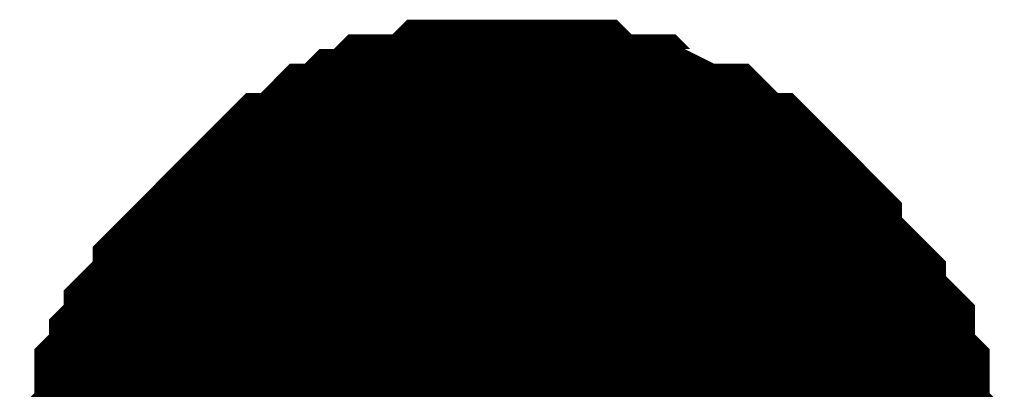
# Model space of a CAD drawing. Header units: inches. Extents: x 0 to 292, y 0 to 193.
# Tile 240 of 256: x 201 to 202.313, y 156.698 to 157.19. Entities that reach past the tile are written whole.
import ezdxf

# ---------------------------------------------------------------- set-up
doc = ezdxf.new("R2010")
doc.units = ezdxf.units.IN
doc.layers.add('Sheet', color=255, linetype='Continuous')

msp = doc.modelspace()

# ---------------------------------------------------------------- linework, layer by layer
at = {"layer": 'Sheet'}
for points in [[(201.15, 156.5331, 0.2997, 0.2997, 0), (201.15, 156.5526, 0.2997, 0.2997, 0), (201.15, 156.5916, 0.2997, 0.2997, 0), (201.15, 156.6111, 0.2997, 0.2997, 0), (201.1695, 156.6306, 0.2997, 0.2997, 0), (201.1695, 156.6501, 0.2997, 0.2997, 0), (201.1695, 156.6891, 0.2997, 0.2997, 0), (201.1889, 156.7086, 0.2997, 0.2997, 0), (201.1889, 156.7281, 0.2997, 0.2997, 0), (201.2084, 156.7475, 0.2997, 0.2997, 0), (201.2084, 156.767, 0.2997, 0.2997, 0), (201.2279, 156.7865, 0.2997, 0.2997, 0), (201.2474, 156.806, 0.2997, 0.2997, 0), (201.2474, 156.8255, 0.2997, 0.2997, 0), (201.2669, 156.845, 0.2997, 0.2997, 0), (201.2864, 156.8645, 0.2997, 0.2997, 0), (201.3058, 156.884, 0.2997, 0.2997, 0), (201.3253, 156.9035, 0.2997, 0.2997, 0), (201.3448, 156.923, 0.2997, 0.2997, 0), (201.3643, 156.9425, 0.2997, 0.2997, 0), (201.3838, 156.9425, 0.2997, 0.2997, 0), (201.4033, 156.9619, 0.2997, 0.2997, 0), (201.4227, 156.9814, 0.2997, 0.2997, 0), (201.4422, 156.9814, 0.2997, 0.2997, 0), (201.4617, 157.0009, 0.2997, 0.2997, 0), (201.4812, 157.0009, 0.2997, 0.2997, 0), (201.5007, 157.0204, 0.2997, 0.2997, 0), (201.5396, 157.0204, 0.2997, 0.2997, 0), (201.5591, 157.0204, 0.2997, 0.2997, 0), (201.5786, 157.0399, 0.2997, 0.2997, 0), (201.5981, 157.0399, 0.2997, 0.2997, 0), (201.6371, 157.0399, 0.2997, 0.2997, 0), (201.6566, 157.0399, 0.2997, 0.2997, 0)], [(201.15, 156.5331, 0.2997, 0.2997, 0), (201.15, 156.5526, 0.2997, 0.2997, 0), (201.15, 156.5916, 0.2997, 0.2997, 0), (201.15, 156.6111, 0.2997, 0.2997, 0), (201.1695, 156.6306, 0.2997, 0.2997, 0), (201.1695, 156.6501, 0.2997, 0.2997, 0), (201.1695, 156.6891, 0.2997, 0.2997, 0), (201.1889, 156.7086, 0.2997, 0.2997, 0), (201.1889, 156.7281, 0.2997, 0.2997, 0), (201.2084, 156.7475, 0.2997, 0.2997, 0), (201.2084, 156.767, 0.2997, 0.2997, 0), (201.2279, 156.7865, 0.2997, 0.2997, 0), (201.2474, 156.806, 0.2997, 0.2997, 0), (201.2474, 156.8255, 0.2997, 0.2997, 0), (201.2669, 156.845, 0.2997, 0.2997, 0), (201.2864, 156.8645, 0.2997, 0.2997, 0), (201.3058, 156.884, 0.2997, 0.2997, 0), (201.3253, 156.9035, 0.2997, 0.2997, 0), (201.3448, 156.923, 0.2997, 0.2997, 0), (201.3643, 156.9425, 0.2997, 0.2997, 0), (201.3838, 156.9425, 0.2997, 0.2997, 0), (201.4033, 156.9619, 0.2997, 0.2997, 0), (201.4227, 156.9814, 0.2997, 0.2997, 0), (201.4422, 156.9814, 0.2997, 0.2997, 0), (201.4617, 157.0009, 0.2997, 0.2997, 0), (201.4812, 157.0009, 0.2997, 0.2997, 0), (201.5007, 157.0204, 0.2997, 0.2997, 0), (201.5396, 157.0204, 0.2997, 0.2997, 0), (201.5591, 157.0204, 0.2997, 0.2997, 0), (201.5786, 157.0399, 0.2997, 0.2997, 0), (201.5981, 157.0399, 0.2997, 0.2997, 0), (201.6371, 157.0399, 0.2997, 0.2997, 0), (201.6566, 157.0399, 0.2997, 0.2997, 0)], [(201.15, 156.5331, 0.2997, 0.2997, 0), (201.15, 156.5526, 0.2997, 0.2997, 0), (201.15, 156.5916, 0.2997, 0.2997, 0), (201.15, 156.6111, 0.2997, 0.2997, 0), (201.1695, 156.6306, 0.2997, 0.2997, 0), (201.1695, 156.6501, 0.2997, 0.2997, 0), (201.1695, 156.6891, 0.2997, 0.2997, 0), (201.1889, 156.7086, 0.2997, 0.2997, 0), (201.1889, 156.7281, 0.2997, 0.2997, 0), (201.2084, 156.7475, 0.2997, 0.2997, 0), (201.2084, 156.767, 0.2997, 0.2997, 0), (201.2279, 156.7865, 0.2997, 0.2997, 0), (201.2474, 156.806, 0.2997, 0.2997, 0), (201.2474, 156.8255, 0.2997, 0.2997, 0), (201.2669, 156.845, 0.2997, 0.2997, 0), (201.2864, 156.8645, 0.2997, 0.2997, 0), (201.3058, 156.884, 0.2997, 0.2997, 0), (201.3253, 156.9035, 0.2997, 0.2997, 0), (201.3448, 156.923, 0.2997, 0.2997, 0), (201.3643, 156.9425, 0.2997, 0.2997, 0), (201.3838, 156.9425, 0.2997, 0.2997, 0), (201.4033, 156.9619, 0.2997, 0.2997, 0), (201.4227, 156.9814, 0.2997, 0.2997, 0), (201.4422, 156.9814, 0.2997, 0.2997, 0), (201.4617, 157.0009, 0.2997, 0.2997, 0), (201.4812, 157.0009, 0.2997, 0.2997, 0), (201.5007, 157.0204, 0.2997, 0.2997, 0), (201.5396, 157.0204, 0.2997, 0.2997, 0), (201.5591, 157.0204, 0.2997, 0.2997, 0), (201.5786, 157.0399, 0.2997, 0.2997, 0), (201.5981, 157.0399, 0.2997, 0.2997, 0), (201.6371, 157.0399, 0.2997, 0.2997, 0), (201.6566, 157.0399, 0.2997, 0.2997, 0)], [(201.15, 156.5331, 0.2997, 0.2997, 0), (201.15, 156.5526, 0.2997, 0.2997, 0), (201.15, 156.5916, 0.2997, 0.2997, 0), (201.15, 156.6111, 0.2997, 0.2997, 0), (201.1695, 156.6306, 0.2997, 0.2997, 0), (201.1695, 156.6501, 0.2997, 0.2997, 0), (201.1695, 156.6891, 0.2997, 0.2997, 0), (201.1889, 156.7086, 0.2997, 0.2997, 0), (201.1889, 156.7281, 0.2997, 0.2997, 0), (201.2084, 156.7475, 0.2997, 0.2997, 0), (201.2084, 156.767, 0.2997, 0.2997, 0), (201.2279, 156.7865, 0.2997, 0.2997, 0), (201.2474, 156.806, 0.2997, 0.2997, 0), (201.2474, 156.8255, 0.2997, 0.2997, 0), (201.2669, 156.845, 0.2997, 0.2997, 0), (201.2864, 156.8645, 0.2997, 0.2997, 0), (201.3058, 156.884, 0.2997, 0.2997, 0), (201.3253, 156.9035, 0.2997, 0.2997, 0), (201.3448, 156.923, 0.2997, 0.2997, 0), (201.3643, 156.9425, 0.2997, 0.2997, 0), (201.3838, 156.9425, 0.2997, 0.2997, 0), (201.4033, 156.9619, 0.2997, 0.2997, 0), (201.4227, 156.9814, 0.2997, 0.2997, 0), (201.4422, 156.9814, 0.2997, 0.2997, 0), (201.4617, 157.0009, 0.2997, 0.2997, 0), (201.4812, 157.0009, 0.2997, 0.2997, 0), (201.5007, 157.0204, 0.2997, 0.2997, 0), (201.5396, 157.0204, 0.2997, 0.2997, 0), (201.5591, 157.0204, 0.2997, 0.2997, 0), (201.5786, 157.0399, 0.2997, 0.2997, 0), (201.5981, 157.0399, 0.2997, 0.2997, 0), (201.6371, 157.0399, 0.2997, 0.2997, 0), (201.6566, 157.0399, 0.2997, 0.2997, 0)], [(201.6566, 157.0399, 0.2997, 0.2997, 0), (201.6566, 157.0399, 0.2997, 0.2997, 0)], [(201.6566, 157.0399, 0.2997, 0.2997, 0), (201.676, 157.0399, 0.2997, 0.2997, 0), (201.715, 157.0399, 0.2997, 0.2997, 0), (201.7345, 157.0399, 0.2997, 0.2997, 0), (201.754, 157.0204, 0.2997, 0.2997, 0), (201.7929, 157.0204, 0.2997, 0.2997, 0), (201.8124, 157.0204, 0.2997, 0.2997, 0), (201.8319, 157.0009, 0.2997, 0.2997, 0), (201.8514, 157.0009, 0.2997, 0.2997, 0), (201.8904, 156.9814, 0.2997, 0.2997, 0), (201.9098, 156.9814, 0.2997, 0.2997, 0), (201.9293, 156.9619, 0.2997, 0.2997, 0), (201.9488, 156.9425, 0.2997, 0.2997, 0), (201.9683, 156.9425, 0.2997, 0.2997, 0), (201.9878, 156.923, 0.2997, 0.2997, 0), (202.0073, 156.9035, 0.2997, 0.2997, 0), (202.0267, 156.884, 0.2997, 0.2997, 0), (202.0267, 156.8645, 0.2997, 0.2997, 0), (202.0462, 156.845, 0.2997, 0.2997, 0), (202.0657, 156.8255, 0.2997, 0.2997, 0), (202.0852, 156.806, 0.2997, 0.2997, 0), (202.0852, 156.7865, 0.2997, 0.2997, 0), (202.1047, 156.767, 0.2997, 0.2997, 0), (202.1242, 156.7475, 0.2997, 0.2997, 0), (202.1242, 156.7281, 0.2997, 0.2997, 0), (202.1242, 156.7086, 0.2997, 0.2997, 0), (202.1436, 156.6891, 0.2997, 0.2997, 0), (202.1436, 156.6501, 0.2997, 0.2997, 0), (202.1436, 156.6306, 0.2997, 0.2997, 0), (202.1631, 156.6111, 0.2997, 0.2997, 0), (202.1631, 156.5916, 0.2997, 0.2997, 0), (202.1631, 156.5526, 0.2997, 0.2997, 0), (202.1631, 156.5331, 0.2997, 0.2997, 0)], [(201.6566, 157.0399, 0.2997, 0.2997, 0), (201.6566, 157.0399, 0.2997, 0.2997, 0)], [(201.6566, 157.0399, 0.2997, 0.2997, 0), (201.676, 157.0399, 0.2997, 0.2997, 0), (201.715, 157.0399, 0.2997, 0.2997, 0), (201.7345, 157.0399, 0.2997, 0.2997, 0), (201.754, 157.0204, 0.2997, 0.2997, 0), (201.7929, 157.0204, 0.2997, 0.2997, 0), (201.8124, 157.0204, 0.2997, 0.2997, 0), (201.8319, 157.0009, 0.2997, 0.2997, 0), (201.8514, 157.0009, 0.2997, 0.2997, 0), (201.8904, 156.9814, 0.2997, 0.2997, 0), (201.9098, 156.9814, 0.2997, 0.2997, 0), (201.9293, 156.9619, 0.2997, 0.2997, 0), (201.9488, 156.9425, 0.2997, 0.2997, 0), (201.9683, 156.9425, 0.2997, 0.2997, 0), (201.9878, 156.923, 0.2997, 0.2997, 0), (202.0073, 156.9035, 0.2997, 0.2997, 0), (202.0267, 156.884, 0.2997, 0.2997, 0), (202.0267, 156.8645, 0.2997, 0.2997, 0), (202.0462, 156.845, 0.2997, 0.2997, 0), (202.0657, 156.8255, 0.2997, 0.2997, 0), (202.0852, 156.806, 0.2997, 0.2997, 0), (202.0852, 156.7865, 0.2997, 0.2997, 0), (202.1047, 156.767, 0.2997, 0.2997, 0), (202.1242, 156.7475, 0.2997, 0.2997, 0), (202.1242, 156.7281, 0.2997, 0.2997, 0), (202.1242, 156.7086, 0.2997, 0.2997, 0), (202.1436, 156.6891, 0.2997, 0.2997, 0), (202.1436, 156.6501, 0.2997, 0.2997, 0), (202.1436, 156.6306, 0.2997, 0.2997, 0), (202.1631, 156.6111, 0.2997, 0.2997, 0), (202.1631, 156.5916, 0.2997, 0.2997, 0), (202.1631, 156.5526, 0.2997, 0.2997, 0), (202.1631, 156.5331, 0.2997, 0.2997, 0)], [(201.6566, 157.0399, 0.2997, 0.2997, 0), (201.6566, 157.0399, 0.2997, 0.2997, 0)], [(201.6566, 157.0399, 0.2997, 0.2997, 0), (201.676, 157.0399, 0.2997, 0.2997, 0), (201.715, 157.0399, 0.2997, 0.2997, 0), (201.7345, 157.0399, 0.2997, 0.2997, 0), (201.754, 157.0204, 0.2997, 0.2997, 0), (201.7929, 157.0204, 0.2997, 0.2997, 0), (201.8124, 157.0204, 0.2997, 0.2997, 0), (201.8319, 157.0009, 0.2997, 0.2997, 0), (201.8514, 157.0009, 0.2997, 0.2997, 0), (201.8904, 156.9814, 0.2997, 0.2997, 0), (201.9098, 156.9814, 0.2997, 0.2997, 0), (201.9293, 156.9619, 0.2997, 0.2997, 0), (201.9488, 156.9425, 0.2997, 0.2997, 0), (201.9683, 156.9425, 0.2997, 0.2997, 0), (201.9878, 156.923, 0.2997, 0.2997, 0), (202.0073, 156.9035, 0.2997, 0.2997, 0), (202.0267, 156.884, 0.2997, 0.2997, 0), (202.0267, 156.8645, 0.2997, 0.2997, 0), (202.0462, 156.845, 0.2997, 0.2997, 0), (202.0657, 156.8255, 0.2997, 0.2997, 0), (202.0852, 156.806, 0.2997, 0.2997, 0), (202.0852, 156.7865, 0.2997, 0.2997, 0), (202.1047, 156.767, 0.2997, 0.2997, 0), (202.1242, 156.7475, 0.2997, 0.2997, 0), (202.1242, 156.7281, 0.2997, 0.2997, 0), (202.1242, 156.7086, 0.2997, 0.2997, 0), (202.1436, 156.6891, 0.2997, 0.2997, 0), (202.1436, 156.6501, 0.2997, 0.2997, 0), (202.1436, 156.6306, 0.2997, 0.2997, 0), (202.1631, 156.6111, 0.2997, 0.2997, 0), (202.1631, 156.5916, 0.2997, 0.2997, 0), (202.1631, 156.5526, 0.2997, 0.2997, 0), (202.1631, 156.5331, 0.2997, 0.2997, 0)], [(201.6566, 157.0399, 0.2997, 0.2997, 0), (201.6566, 157.0399, 0.2997, 0.2997, 0)], [(201.6566, 157.0399, 0.2997, 0.2997, 0), (201.676, 157.0399, 0.2997, 0.2997, 0), (201.715, 157.0399, 0.2997, 0.2997, 0), (201.7345, 157.0399, 0.2997, 0.2997, 0), (201.754, 157.0204, 0.2997, 0.2997, 0), (201.7929, 157.0204, 0.2997, 0.2997, 0), (201.8124, 157.0204, 0.2997, 0.2997, 0), (201.8319, 157.0009, 0.2997, 0.2997, 0), (201.8514, 157.0009, 0.2997, 0.2997, 0), (201.8904, 156.9814, 0.2997, 0.2997, 0), (201.9098, 156.9814, 0.2997, 0.2997, 0), (201.9293, 156.9619, 0.2997, 0.2997, 0), (201.9488, 156.9425, 0.2997, 0.2997, 0), (201.9683, 156.9425, 0.2997, 0.2997, 0), (201.9878, 156.923, 0.2997, 0.2997, 0), (202.0073, 156.9035, 0.2997, 0.2997, 0), (202.0267, 156.884, 0.2997, 0.2997, 0), (202.0267, 156.8645, 0.2997, 0.2997, 0), (202.0462, 156.845, 0.2997, 0.2997, 0), (202.0657, 156.8255, 0.2997, 0.2997, 0), (202.0852, 156.806, 0.2997, 0.2997, 0), (202.0852, 156.7865, 0.2997, 0.2997, 0), (202.1047, 156.767, 0.2997, 0.2997, 0), (202.1242, 156.7475, 0.2997, 0.2997, 0), (202.1242, 156.7281, 0.2997, 0.2997, 0), (202.1242, 156.7086, 0.2997, 0.2997, 0), (202.1436, 156.6891, 0.2997, 0.2997, 0), (202.1436, 156.6501, 0.2997, 0.2997, 0), (202.1436, 156.6306, 0.2997, 0.2997, 0), (202.1631, 156.6111, 0.2997, 0.2997, 0), (202.1631, 156.5916, 0.2997, 0.2997, 0), (202.1631, 156.5526, 0.2997, 0.2997, 0), (202.1631, 156.5331, 0.2997, 0.2997, 0)], [(201.15, 156.5331, 0.2997, 0.2997, 0), (201.1695, 156.5526, 0.2997, 0.2997, 0), (201.1695, 156.5721, 0.2997, 0.2997, 0), (201.1695, 156.6111, 0.2997, 0.2997, 0), (201.1889, 156.6306, 0.2997, 0.2997, 0), (201.1889, 156.6501, 0.2997, 0.2997, 0), (201.2084, 156.6696, 0.2997, 0.2997, 0), (201.2084, 156.6891, 0.2997, 0.2997, 0), (201.2279, 156.7086, 0.2997, 0.2997, 0), (201.2474, 156.7281, 0.2997, 0.2997, 0), (201.2474, 156.7475, 0.2997, 0.2997, 0), (201.2669, 156.767, 0.2997, 0.2997, 0), (201.2864, 156.7865, 0.2997, 0.2997, 0), (201.3058, 156.806, 0.2997, 0.2997, 0), (201.3253, 156.8255, 0.2997, 0.2997, 0), (201.3448, 156.845, 0.2997, 0.2997, 0), (201.3643, 156.8645, 0.2997, 0.2997, 0), (201.3838, 156.8645, 0.2997, 0.2997, 0), (201.4033, 156.884, 0.2997, 0.2997, 0), (201.4227, 156.9035, 0.2997, 0.2997, 0), (201.4422, 156.9035, 0.2997, 0.2997, 0), (201.4617, 156.923, 0.2997, 0.2997, 0), (201.4812, 156.923, 0.2997, 0.2997, 0), (201.5007, 156.9425, 0.2997, 0.2997, 0), (201.5396, 156.9425, 0.2997, 0.2997, 0), (201.5591, 156.9425, 0.2997, 0.2997, 0), (201.5786, 156.9619, 0.2997, 0.2997, 0), (201.5981, 156.9619, 0.2997, 0.2997, 0), (201.6371, 156.9619, 0.2997, 0.2997, 0), (201.6566, 156.9619, 0.2997, 0.2997, 0)], [(201.15, 156.5331, 0.2997, 0.2997, 0), (201.1695, 156.5526, 0.2997, 0.2997, 0), (201.1695, 156.5721, 0.2997, 0.2997, 0), (201.1695, 156.6111, 0.2997, 0.2997, 0), (201.1889, 156.6306, 0.2997, 0.2997, 0), (201.1889, 156.6501, 0.2997, 0.2997, 0), (201.2084, 156.6696, 0.2997, 0.2997, 0), (201.2084, 156.6891, 0.2997, 0.2997, 0), (201.2279, 156.7086, 0.2997, 0.2997, 0), (201.2474, 156.7281, 0.2997, 0.2997, 0), (201.2474, 156.7475, 0.2997, 0.2997, 0), (201.2669, 156.767, 0.2997, 0.2997, 0), (201.2864, 156.7865, 0.2997, 0.2997, 0), (201.3058, 156.806, 0.2997, 0.2997, 0), (201.3253, 156.8255, 0.2997, 0.2997, 0), (201.3448, 156.845, 0.2997, 0.2997, 0), (201.3643, 156.8645, 0.2997, 0.2997, 0), (201.3838, 156.8645, 0.2997, 0.2997, 0), (201.4033, 156.884, 0.2997, 0.2997, 0), (201.4227, 156.9035, 0.2997, 0.2997, 0), (201.4422, 156.9035, 0.2997, 0.2997, 0), (201.4617, 156.923, 0.2997, 0.2997, 0), (201.4812, 156.923, 0.2997, 0.2997, 0), (201.5007, 156.9425, 0.2997, 0.2997, 0), (201.5396, 156.9425, 0.2997, 0.2997, 0), (201.5591, 156.9425, 0.2997, 0.2997, 0), (201.5786, 156.9619, 0.2997, 0.2997, 0), (201.5981, 156.9619, 0.2997, 0.2997, 0), (201.6371, 156.9619, 0.2997, 0.2997, 0), (201.6566, 156.9619, 0.2997, 0.2997, 0)], [(201.15, 156.5331, 0.2997, 0.2997, 0), (201.1695, 156.5526, 0.2997, 0.2997, 0), (201.1695, 156.5721, 0.2997, 0.2997, 0), (201.1695, 156.6111, 0.2997, 0.2997, 0), (201.1889, 156.6306, 0.2997, 0.2997, 0), (201.1889, 156.6501, 0.2997, 0.2997, 0), (201.2084, 156.6696, 0.2997, 0.2997, 0), (201.2084, 156.6891, 0.2997, 0.2997, 0), (201.2279, 156.7086, 0.2997, 0.2997, 0), (201.2474, 156.7281, 0.2997, 0.2997, 0), (201.2474, 156.7475, 0.2997, 0.2997, 0), (201.2669, 156.767, 0.2997, 0.2997, 0), (201.2864, 156.7865, 0.2997, 0.2997, 0), (201.3058, 156.806, 0.2997, 0.2997, 0), (201.3253, 156.8255, 0.2997, 0.2997, 0), (201.3448, 156.845, 0.2997, 0.2997, 0), (201.3643, 156.8645, 0.2997, 0.2997, 0), (201.3838, 156.8645, 0.2997, 0.2997, 0), (201.4033, 156.884, 0.2997, 0.2997, 0), (201.4227, 156.9035, 0.2997, 0.2997, 0), (201.4422, 156.9035, 0.2997, 0.2997, 0), (201.4617, 156.923, 0.2997, 0.2997, 0), (201.4812, 156.923, 0.2997, 0.2997, 0), (201.5007, 156.9425, 0.2997, 0.2997, 0), (201.5396, 156.9425, 0.2997, 0.2997, 0), (201.5591, 156.9425, 0.2997, 0.2997, 0), (201.5786, 156.9619, 0.2997, 0.2997, 0), (201.5981, 156.9619, 0.2997, 0.2997, 0), (201.6371, 156.9619, 0.2997, 0.2997, 0), (201.6566, 156.9619, 0.2997, 0.2997, 0)], [(201.15, 156.5331, 0.2997, 0.2997, 0), (201.1695, 156.5526, 0.2997, 0.2997, 0), (201.1695, 156.5721, 0.2997, 0.2997, 0), (201.1695, 156.6111, 0.2997, 0.2997, 0), (201.1889, 156.6306, 0.2997, 0.2997, 0), (201.1889, 156.6501, 0.2997, 0.2997, 0), (201.2084, 156.6696, 0.2997, 0.2997, 0), (201.2084, 156.6891, 0.2997, 0.2997, 0), (201.2279, 156.7086, 0.2997, 0.2997, 0), (201.2474, 156.7281, 0.2997, 0.2997, 0), (201.2474, 156.7475, 0.2997, 0.2997, 0), (201.2669, 156.767, 0.2997, 0.2997, 0), (201.2864, 156.7865, 0.2997, 0.2997, 0), (201.3058, 156.806, 0.2997, 0.2997, 0), (201.3253, 156.8255, 0.2997, 0.2997, 0), (201.3448, 156.845, 0.2997, 0.2997, 0), (201.3643, 156.8645, 0.2997, 0.2997, 0), (201.3838, 156.8645, 0.2997, 0.2997, 0), (201.4033, 156.884, 0.2997, 0.2997, 0), (201.4227, 156.9035, 0.2997, 0.2997, 0), (201.4422, 156.9035, 0.2997, 0.2997, 0), (201.4617, 156.923, 0.2997, 0.2997, 0), (201.4812, 156.923, 0.2997, 0.2997, 0), (201.5007, 156.9425, 0.2997, 0.2997, 0), (201.5396, 156.9425, 0.2997, 0.2997, 0), (201.5591, 156.9425, 0.2997, 0.2997, 0), (201.5786, 156.9619, 0.2997, 0.2997, 0), (201.5981, 156.9619, 0.2997, 0.2997, 0), (201.6371, 156.9619, 0.2997, 0.2997, 0), (201.6566, 156.9619, 0.2997, 0.2997, 0)], [(201.6566, 156.9619, 0.2997, 0.2997, 0), (201.6566, 156.9619, 0.2997, 0.2997, 0)], [(201.6566, 156.9619, 0.2997, 0.2997, 0), (201.676, 156.9619, 0.2997, 0.2997, 0), (201.715, 156.9619, 0.2997, 0.2997, 0), (201.7345, 156.9619, 0.2997, 0.2997, 0), (201.754, 156.9425, 0.2997, 0.2997, 0), (201.7929, 156.9425, 0.2997, 0.2997, 0), (201.8124, 156.9425, 0.2997, 0.2997, 0), (201.8319, 156.923, 0.2997, 0.2997, 0), (201.8514, 156.923, 0.2997, 0.2997, 0), (201.8904, 156.9035, 0.2997, 0.2997, 0), (201.9098, 156.9035, 0.2997, 0.2997, 0), (201.9293, 156.884, 0.2997, 0.2997, 0), (201.9488, 156.8645, 0.2997, 0.2997, 0), (201.9683, 156.8645, 0.2997, 0.2997, 0), (201.9878, 156.845, 0.2997, 0.2997, 0), (202.0073, 156.8255, 0.2997, 0.2997, 0), (202.0267, 156.806, 0.2997, 0.2997, 0), (202.0267, 156.7865, 0.2997, 0.2997, 0), (202.0462, 156.767, 0.2997, 0.2997, 0), (202.0657, 156.7475, 0.2997, 0.2997, 0), (202.0852, 156.7281, 0.2997, 0.2997, 0), (202.0852, 156.7086, 0.2997, 0.2997, 0), (202.1047, 156.6891, 0.2997, 0.2997, 0), (202.1242, 156.6696, 0.2997, 0.2997, 0), (202.1242, 156.6501, 0.2997, 0.2997, 0), (202.1242, 156.6306, 0.2997, 0.2997, 0), (202.1436, 156.6111, 0.2997, 0.2997, 0), (202.1436, 156.5721, 0.2997, 0.2997, 0), (202.1436, 156.5526, 0.2997, 0.2997, 0), (202.1631, 156.5331, 0.2997, 0.2997, 0)], [(201.6566, 156.9619, 0.2997, 0.2997, 0), (201.6566, 156.9619, 0.2997, 0.2997, 0)], [(201.6566, 156.9619, 0.2997, 0.2997, 0), (201.676, 156.9619, 0.2997, 0.2997, 0), (201.715, 156.9619, 0.2997, 0.2997, 0), (201.7345, 156.9619, 0.2997, 0.2997, 0), (201.754, 156.9425, 0.2997, 0.2997, 0), (201.7929, 156.9425, 0.2997, 0.2997, 0), (201.8124, 156.9425, 0.2997, 0.2997, 0), (201.8319, 156.923, 0.2997, 0.2997, 0), (201.8514, 156.923, 0.2997, 0.2997, 0), (201.8904, 156.9035, 0.2997, 0.2997, 0), (201.9098, 156.9035, 0.2997, 0.2997, 0), (201.9293, 156.884, 0.2997, 0.2997, 0), (201.9488, 156.8645, 0.2997, 0.2997, 0), (201.9683, 156.8645, 0.2997, 0.2997, 0), (201.9878, 156.845, 0.2997, 0.2997, 0), (202.0073, 156.8255, 0.2997, 0.2997, 0), (202.0267, 156.806, 0.2997, 0.2997, 0), (202.0267, 156.7865, 0.2997, 0.2997, 0), (202.0462, 156.767, 0.2997, 0.2997, 0), (202.0657, 156.7475, 0.2997, 0.2997, 0), (202.0852, 156.7281, 0.2997, 0.2997, 0), (202.0852, 156.7086, 0.2997, 0.2997, 0), (202.1047, 156.6891, 0.2997, 0.2997, 0), (202.1242, 156.6696, 0.2997, 0.2997, 0), (202.1242, 156.6501, 0.2997, 0.2997, 0), (202.1242, 156.6306, 0.2997, 0.2997, 0), (202.1436, 156.6111, 0.2997, 0.2997, 0), (202.1436, 156.5721, 0.2997, 0.2997, 0), (202.1436, 156.5526, 0.2997, 0.2997, 0), (202.1631, 156.5331, 0.2997, 0.2997, 0)], [(201.6566, 156.9619, 0.2997, 0.2997, 0), (201.6566, 156.9619, 0.2997, 0.2997, 0)], [(201.6566, 156.9619, 0.2997, 0.2997, 0), (201.676, 156.9619, 0.2997, 0.2997, 0), (201.715, 156.9619, 0.2997, 0.2997, 0), (201.7345, 156.9619, 0.2997, 0.2997, 0), (201.754, 156.9425, 0.2997, 0.2997, 0), (201.7929, 156.9425, 0.2997, 0.2997, 0), (201.8124, 156.9425, 0.2997, 0.2997, 0), (201.8319, 156.923, 0.2997, 0.2997, 0), (201.8514, 156.923, 0.2997, 0.2997, 0), (201.8904, 156.9035, 0.2997, 0.2997, 0), (201.9098, 156.9035, 0.2997, 0.2997, 0), (201.9293, 156.884, 0.2997, 0.2997, 0), (201.9488, 156.8645, 0.2997, 0.2997, 0), (201.9683, 156.8645, 0.2997, 0.2997, 0), (201.9878, 156.845, 0.2997, 0.2997, 0), (202.0073, 156.8255, 0.2997, 0.2997, 0), (202.0267, 156.806, 0.2997, 0.2997, 0), (202.0267, 156.7865, 0.2997, 0.2997, 0), (202.0462, 156.767, 0.2997, 0.2997, 0), (202.0657, 156.7475, 0.2997, 0.2997, 0), (202.0852, 156.7281, 0.2997, 0.2997, 0), (202.0852, 156.7086, 0.2997, 0.2997, 0), (202.1047, 156.6891, 0.2997, 0.2997, 0), (202.1242, 156.6696, 0.2997, 0.2997, 0), (202.1242, 156.6501, 0.2997, 0.2997, 0), (202.1242, 156.6306, 0.2997, 0.2997, 0), (202.1436, 156.6111, 0.2997, 0.2997, 0), (202.1436, 156.5721, 0.2997, 0.2997, 0), (202.1436, 156.5526, 0.2997, 0.2997, 0), (202.1631, 156.5331, 0.2997, 0.2997, 0)], [(201.6566, 156.9619, 0.2997, 0.2997, 0), (201.6566, 156.9619, 0.2997, 0.2997, 0)], [(201.6566, 156.9619, 0.2997, 0.2997, 0), (201.676, 156.9619, 0.2997, 0.2997, 0), (201.715, 156.9619, 0.2997, 0.2997, 0), (201.7345, 156.9619, 0.2997, 0.2997, 0), (201.754, 156.9425, 0.2997, 0.2997, 0), (201.7929, 156.9425, 0.2997, 0.2997, 0), (201.8124, 156.9425, 0.2997, 0.2997, 0), (201.8319, 156.923, 0.2997, 0.2997, 0), (201.8514, 156.923, 0.2997, 0.2997, 0), (201.8904, 156.9035, 0.2997, 0.2997, 0), (201.9098, 156.9035, 0.2997, 0.2997, 0), (201.9293, 156.884, 0.2997, 0.2997, 0), (201.9488, 156.8645, 0.2997, 0.2997, 0), (201.9683, 156.8645, 0.2997, 0.2997, 0), (201.9878, 156.845, 0.2997, 0.2997, 0), (202.0073, 156.8255, 0.2997, 0.2997, 0), (202.0267, 156.806, 0.2997, 0.2997, 0), (202.0267, 156.7865, 0.2997, 0.2997, 0), (202.0462, 156.767, 0.2997, 0.2997, 0), (202.0657, 156.7475, 0.2997, 0.2997, 0), (202.0852, 156.7281, 0.2997, 0.2997, 0), (202.0852, 156.7086, 0.2997, 0.2997, 0), (202.1047, 156.6891, 0.2997, 0.2997, 0), (202.1242, 156.6696, 0.2997, 0.2997, 0), (202.1242, 156.6501, 0.2997, 0.2997, 0), (202.1242, 156.6306, 0.2997, 0.2997, 0), (202.1436, 156.6111, 0.2997, 0.2997, 0), (202.1436, 156.5721, 0.2997, 0.2997, 0), (202.1436, 156.5526, 0.2997, 0.2997, 0), (202.1631, 156.5331, 0.2997, 0.2997, 0)], [(201.1695, 156.6306, 0.0991, 0.0991, 0), (201.1695, 156.6501, 0.0991, 0.0991, 0), (201.1695, 156.6891, 0.0991, 0.0991, 0), (201.1889, 156.7086, 0.0991, 0.0991, 0), (201.1889, 156.7281, 0.0991, 0.0991, 0), (201.2084, 156.7475, 0.0991, 0.0991, 0), (201.2084, 156.767, 0.0991, 0.0991, 0), (201.2279, 156.7865, 0.0991, 0.0991, 0), (201.2474, 156.806, 0.0991, 0.0991, 0), (201.2474, 156.8255, 0.0991, 0.0991, 0), (201.2669, 156.845, 0.0991, 0.0991, 0), (201.2864, 156.8645, 0.0991, 0.0991, 0), (201.3058, 156.884, 0.0991, 0.0991, 0), (201.3253, 156.9035, 0.0991, 0.0991, 0), (201.3448, 156.923, 0.0991, 0.0991, 0), (201.3643, 156.9425, 0.0991, 0.0991, 0), (201.3838, 156.9425, 0.0991, 0.0991, 0), (201.4033, 156.9619, 0.0991, 0.0991, 0), (201.4227, 156.9814, 0.0991, 0.0991, 0), (201.4422, 156.9814, 0.0991, 0.0991, 0), (201.4617, 157.0009, 0.0991, 0.0991, 0), (201.4812, 157.0009, 0.0991, 0.0991, 0), (201.5007, 157.0204, 0.0991, 0.0991, 0), (201.5396, 157.0204, 0.0991, 0.0991, 0), (201.5591, 157.0204, 0.0991, 0.0991, 0), (201.5786, 157.0399, 0.0991, 0.0991, 0), (201.5981, 157.0399, 0.0991, 0.0991, 0), (201.6371, 157.0399, 0.0991, 0.0991, 0), (201.6566, 157.0399, 0.0991, 0.0991, 0)], [(201.1695, 156.6306, 0.0991, 0.0991, 0), (201.1695, 156.6501, 0.0991, 0.0991, 0), (201.1695, 156.6891, 0.0991, 0.0991, 0), (201.1889, 156.7086, 0.0991, 0.0991, 0), (201.1889, 156.7281, 0.0991, 0.0991, 0), (201.2084, 156.7475, 0.0991, 0.0991, 0), (201.2084, 156.767, 0.0991, 0.0991, 0), (201.2279, 156.7865, 0.0991, 0.0991, 0), (201.2474, 156.806, 0.0991, 0.0991, 0), (201.2474, 156.8255, 0.0991, 0.0991, 0), (201.2669, 156.845, 0.0991, 0.0991, 0), (201.2864, 156.8645, 0.0991, 0.0991, 0), (201.3058, 156.884, 0.0991, 0.0991, 0), (201.3253, 156.9035, 0.0991, 0.0991, 0), (201.3448, 156.923, 0.0991, 0.0991, 0), (201.3643, 156.9425, 0.0991, 0.0991, 0), (201.3838, 156.9425, 0.0991, 0.0991, 0), (201.4033, 156.9619, 0.0991, 0.0991, 0), (201.4227, 156.9814, 0.0991, 0.0991, 0), (201.4422, 156.9814, 0.0991, 0.0991, 0), (201.4617, 157.0009, 0.0991, 0.0991, 0), (201.4812, 157.0009, 0.0991, 0.0991, 0), (201.5007, 157.0204, 0.0991, 0.0991, 0), (201.5396, 157.0204, 0.0991, 0.0991, 0), (201.5591, 157.0204, 0.0991, 0.0991, 0), (201.5786, 157.0399, 0.0991, 0.0991, 0), (201.5981, 157.0399, 0.0991, 0.0991, 0), (201.6371, 157.0399, 0.0991, 0.0991, 0), (201.6566, 157.0399, 0.0991, 0.0991, 0)], [(201.1695, 156.6306, 0.0991, 0.0991, 0), (201.1695, 156.6501, 0.0991, 0.0991, 0), (201.1695, 156.6891, 0.0991, 0.0991, 0), (201.1889, 156.7086, 0.0991, 0.0991, 0), (201.1889, 156.7281, 0.0991, 0.0991, 0), (201.2084, 156.7475, 0.0991, 0.0991, 0), (201.2084, 156.767, 0.0991, 0.0991, 0), (201.2279, 156.7865, 0.0991, 0.0991, 0), (201.2474, 156.806, 0.0991, 0.0991, 0), (201.2474, 156.8255, 0.0991, 0.0991, 0), (201.2669, 156.845, 0.0991, 0.0991, 0), (201.2864, 156.8645, 0.0991, 0.0991, 0), (201.3058, 156.884, 0.0991, 0.0991, 0), (201.3253, 156.9035, 0.0991, 0.0991, 0), (201.3448, 156.923, 0.0991, 0.0991, 0), (201.3643, 156.9425, 0.0991, 0.0991, 0), (201.3838, 156.9425, 0.0991, 0.0991, 0), (201.4033, 156.9619, 0.0991, 0.0991, 0), (201.4227, 156.9814, 0.0991, 0.0991, 0), (201.4422, 156.9814, 0.0991, 0.0991, 0), (201.4617, 157.0009, 0.0991, 0.0991, 0), (201.4812, 157.0009, 0.0991, 0.0991, 0), (201.5007, 157.0204, 0.0991, 0.0991, 0), (201.5396, 157.0204, 0.0991, 0.0991, 0), (201.5591, 157.0204, 0.0991, 0.0991, 0), (201.5786, 157.0399, 0.0991, 0.0991, 0), (201.5981, 157.0399, 0.0991, 0.0991, 0), (201.6371, 157.0399, 0.0991, 0.0991, 0), (201.6566, 157.0399, 0.0991, 0.0991, 0)], [(201.1695, 156.6306, 0.0991, 0.0991, 0), (201.1695, 156.6501, 0.0991, 0.0991, 0), (201.1695, 156.6891, 0.0991, 0.0991, 0), (201.1889, 156.7086, 0.0991, 0.0991, 0), (201.1889, 156.7281, 0.0991, 0.0991, 0), (201.2084, 156.7475, 0.0991, 0.0991, 0), (201.2084, 156.767, 0.0991, 0.0991, 0), (201.2279, 156.7865, 0.0991, 0.0991, 0), (201.2474, 156.806, 0.0991, 0.0991, 0), (201.2474, 156.8255, 0.0991, 0.0991, 0), (201.2669, 156.845, 0.0991, 0.0991, 0), (201.2864, 156.8645, 0.0991, 0.0991, 0), (201.3058, 156.884, 0.0991, 0.0991, 0), (201.3253, 156.9035, 0.0991, 0.0991, 0), (201.3448, 156.923, 0.0991, 0.0991, 0), (201.3643, 156.9425, 0.0991, 0.0991, 0), (201.3838, 156.9425, 0.0991, 0.0991, 0), (201.4033, 156.9619, 0.0991, 0.0991, 0), (201.4227, 156.9814, 0.0991, 0.0991, 0), (201.4422, 156.9814, 0.0991, 0.0991, 0), (201.4617, 157.0009, 0.0991, 0.0991, 0), (201.4812, 157.0009, 0.0991, 0.0991, 0), (201.5007, 157.0204, 0.0991, 0.0991, 0), (201.5396, 157.0204, 0.0991, 0.0991, 0), (201.5591, 157.0204, 0.0991, 0.0991, 0), (201.5786, 157.0399, 0.0991, 0.0991, 0), (201.5981, 157.0399, 0.0991, 0.0991, 0), (201.6371, 157.0399, 0.0991, 0.0991, 0), (201.6566, 157.0399, 0.0991, 0.0991, 0)], [(201.6566, 157.0399, 0.0991, 0.0991, 0), (201.6566, 157.0399, 0.0991, 0.0991, 0)], [(201.6566, 157.0399, 0.0991, 0.0991, 0), (201.676, 157.0399, 0.0991, 0.0991, 0), (201.715, 157.0399, 0.0991, 0.0991, 0), (201.7345, 157.0399, 0.0991, 0.0991, 0), (201.754, 157.0204, 0.0991, 0.0991, 0), (201.7929, 157.0204, 0.0991, 0.0991, 0), (201.8124, 157.0204, 0.0991, 0.0991, 0), (201.8319, 157.0009, 0.0991, 0.0991, 0), (201.8514, 157.0009, 0.0991, 0.0991, 0), (201.8904, 156.9814, 0.0991, 0.0991, 0), (201.9098, 156.9814, 0.0991, 0.0991, 0), (201.9293, 156.9619, 0.0991, 0.0991, 0), (201.9488, 156.9425, 0.0991, 0.0991, 0), (201.9683, 156.9425, 0.0991, 0.0991, 0), (201.9878, 156.923, 0.0991, 0.0991, 0), (202.0073, 156.9035, 0.0991, 0.0991, 0), (202.0267, 156.884, 0.0991, 0.0991, 0), (202.0267, 156.8645, 0.0991, 0.0991, 0), (202.0462, 156.845, 0.0991, 0.0991, 0), (202.0657, 156.8255, 0.0991, 0.0991, 0), (202.0852, 156.806, 0.0991, 0.0991, 0), (202.0852, 156.7865, 0.0991, 0.0991, 0), (202.1047, 156.767, 0.0991, 0.0991, 0), (202.1242, 156.7475, 0.0991, 0.0991, 0), (202.1242, 156.7281, 0.0991, 0.0991, 0), (202.1242, 156.7086, 0.0991, 0.0991, 0), (202.1436, 156.6891, 0.0991, 0.0991, 0), (202.1436, 156.6501, 0.0991, 0.0991, 0), (202.1436, 156.6306, 0.0991, 0.0991, 0)], [(201.6566, 157.0399, 0.0991, 0.0991, 0), (201.6566, 157.0399, 0.0991, 0.0991, 0)], [(201.6566, 157.0399, 0.0991, 0.0991, 0), (201.676, 157.0399, 0.0991, 0.0991, 0), (201.715, 157.0399, 0.0991, 0.0991, 0), (201.7345, 157.0399, 0.0991, 0.0991, 0), (201.754, 157.0204, 0.0991, 0.0991, 0), (201.7929, 157.0204, 0.0991, 0.0991, 0), (201.8124, 157.0204, 0.0991, 0.0991, 0), (201.8319, 157.0009, 0.0991, 0.0991, 0), (201.8514, 157.0009, 0.0991, 0.0991, 0), (201.8904, 156.9814, 0.0991, 0.0991, 0), (201.9098, 156.9814, 0.0991, 0.0991, 0), (201.9293, 156.9619, 0.0991, 0.0991, 0), (201.9488, 156.9425, 0.0991, 0.0991, 0), (201.9683, 156.9425, 0.0991, 0.0991, 0), (201.9878, 156.923, 0.0991, 0.0991, 0), (202.0073, 156.9035, 0.0991, 0.0991, 0), (202.0267, 156.884, 0.0991, 0.0991, 0), (202.0267, 156.8645, 0.0991, 0.0991, 0), (202.0462, 156.845, 0.0991, 0.0991, 0), (202.0657, 156.8255, 0.0991, 0.0991, 0), (202.0852, 156.806, 0.0991, 0.0991, 0), (202.0852, 156.7865, 0.0991, 0.0991, 0), (202.1047, 156.767, 0.0991, 0.0991, 0), (202.1242, 156.7475, 0.0991, 0.0991, 0), (202.1242, 156.7281, 0.0991, 0.0991, 0), (202.1242, 156.7086, 0.0991, 0.0991, 0), (202.1436, 156.6891, 0.0991, 0.0991, 0), (202.1436, 156.6501, 0.0991, 0.0991, 0), (202.1436, 156.6306, 0.0991, 0.0991, 0)], [(201.6566, 157.0399, 0.0991, 0.0991, 0), (201.6566, 157.0399, 0.0991, 0.0991, 0)], [(201.6566, 157.0399, 0.0991, 0.0991, 0), (201.676, 157.0399, 0.0991, 0.0991, 0), (201.715, 157.0399, 0.0991, 0.0991, 0), (201.7345, 157.0399, 0.0991, 0.0991, 0), (201.754, 157.0204, 0.0991, 0.0991, 0), (201.7929, 157.0204, 0.0991, 0.0991, 0), (201.8124, 157.0204, 0.0991, 0.0991, 0), (201.8319, 157.0009, 0.0991, 0.0991, 0), (201.8514, 157.0009, 0.0991, 0.0991, 0), (201.8904, 156.9814, 0.0991, 0.0991, 0), (201.9098, 156.9814, 0.0991, 0.0991, 0), (201.9293, 156.9619, 0.0991, 0.0991, 0), (201.9488, 156.9425, 0.0991, 0.0991, 0), (201.9683, 156.9425, 0.0991, 0.0991, 0), (201.9878, 156.923, 0.0991, 0.0991, 0), (202.0073, 156.9035, 0.0991, 0.0991, 0), (202.0267, 156.884, 0.0991, 0.0991, 0), (202.0267, 156.8645, 0.0991, 0.0991, 0), (202.0462, 156.845, 0.0991, 0.0991, 0), (202.0657, 156.8255, 0.0991, 0.0991, 0), (202.0852, 156.806, 0.0991, 0.0991, 0), (202.0852, 156.7865, 0.0991, 0.0991, 0), (202.1047, 156.767, 0.0991, 0.0991, 0), (202.1242, 156.7475, 0.0991, 0.0991, 0), (202.1242, 156.7281, 0.0991, 0.0991, 0), (202.1242, 156.7086, 0.0991, 0.0991, 0), (202.1436, 156.6891, 0.0991, 0.0991, 0), (202.1436, 156.6501, 0.0991, 0.0991, 0), (202.1436, 156.6306, 0.0991, 0.0991, 0)], [(201.6566, 157.0399, 0.0991, 0.0991, 0), (201.6566, 157.0399, 0.0991, 0.0991, 0)], [(201.6566, 157.0399, 0.0991, 0.0991, 0), (201.676, 157.0399, 0.0991, 0.0991, 0), (201.715, 157.0399, 0.0991, 0.0991, 0), (201.7345, 157.0399, 0.0991, 0.0991, 0), (201.754, 157.0204, 0.0991, 0.0991, 0), (201.7929, 157.0204, 0.0991, 0.0991, 0), (201.8124, 157.0204, 0.0991, 0.0991, 0), (201.8319, 157.0009, 0.0991, 0.0991, 0), (201.8514, 157.0009, 0.0991, 0.0991, 0), (201.8904, 156.9814, 0.0991, 0.0991, 0), (201.9098, 156.9814, 0.0991, 0.0991, 0), (201.9293, 156.9619, 0.0991, 0.0991, 0), (201.9488, 156.9425, 0.0991, 0.0991, 0), (201.9683, 156.9425, 0.0991, 0.0991, 0), (201.9878, 156.923, 0.0991, 0.0991, 0), (202.0073, 156.9035, 0.0991, 0.0991, 0), (202.0267, 156.884, 0.0991, 0.0991, 0), (202.0267, 156.8645, 0.0991, 0.0991, 0), (202.0462, 156.845, 0.0991, 0.0991, 0), (202.0657, 156.8255, 0.0991, 0.0991, 0), (202.0852, 156.806, 0.0991, 0.0991, 0), (202.0852, 156.7865, 0.0991, 0.0991, 0), (202.1047, 156.767, 0.0991, 0.0991, 0), (202.1242, 156.7475, 0.0991, 0.0991, 0), (202.1242, 156.7281, 0.0991, 0.0991, 0), (202.1242, 156.7086, 0.0991, 0.0991, 0), (202.1436, 156.6891, 0.0991, 0.0991, 0), (202.1436, 156.6501, 0.0991, 0.0991, 0), (202.1436, 156.6306, 0.0991, 0.0991, 0)], [(201.1889, 156.6306, 0.0991, 0.0991, 0), (201.1889, 156.6501, 0.0991, 0.0991, 0), (201.2084, 156.6696, 0.0991, 0.0991, 0), (201.2084, 156.6891, 0.0991, 0.0991, 0), (201.2279, 156.7086, 0.0991, 0.0991, 0), (201.2474, 156.7281, 0.0991, 0.0991, 0), (201.2474, 156.7475, 0.0991, 0.0991, 0), (201.2669, 156.767, 0.0991, 0.0991, 0), (201.2864, 156.7865, 0.0991, 0.0991, 0), (201.3058, 156.806, 0.0991, 0.0991, 0), (201.3253, 156.8255, 0.0991, 0.0991, 0), (201.3448, 156.845, 0.0991, 0.0991, 0), (201.3643, 156.8645, 0.0991, 0.0991, 0), (201.3838, 156.8645, 0.0991, 0.0991, 0), (201.4033, 156.884, 0.0991, 0.0991, 0), (201.4227, 156.9035, 0.0991, 0.0991, 0), (201.4422, 156.9035, 0.0991, 0.0991, 0), (201.4617, 156.923, 0.0991, 0.0991, 0), (201.4812, 156.923, 0.0991, 0.0991, 0), (201.5007, 156.9425, 0.0991, 0.0991, 0), (201.5396, 156.9425, 0.0991, 0.0991, 0), (201.5591, 156.9425, 0.0991, 0.0991, 0), (201.5786, 156.9619, 0.0991, 0.0991, 0), (201.5981, 156.9619, 0.0991, 0.0991, 0), (201.6371, 156.9619, 0.0991, 0.0991, 0), (201.6566, 156.9619, 0.0991, 0.0991, 0)], [(201.1889, 156.6306, 0.0991, 0.0991, 0), (201.1889, 156.6501, 0.0991, 0.0991, 0), (201.2084, 156.6696, 0.0991, 0.0991, 0), (201.2084, 156.6891, 0.0991, 0.0991, 0), (201.2279, 156.7086, 0.0991, 0.0991, 0), (201.2474, 156.7281, 0.0991, 0.0991, 0), (201.2474, 156.7475, 0.0991, 0.0991, 0), (201.2669, 156.767, 0.0991, 0.0991, 0), (201.2864, 156.7865, 0.0991, 0.0991, 0), (201.3058, 156.806, 0.0991, 0.0991, 0), (201.3253, 156.8255, 0.0991, 0.0991, 0), (201.3448, 156.845, 0.0991, 0.0991, 0), (201.3643, 156.8645, 0.0991, 0.0991, 0), (201.3838, 156.8645, 0.0991, 0.0991, 0), (201.4033, 156.884, 0.0991, 0.0991, 0), (201.4227, 156.9035, 0.0991, 0.0991, 0), (201.4422, 156.9035, 0.0991, 0.0991, 0), (201.4617, 156.923, 0.0991, 0.0991, 0), (201.4812, 156.923, 0.0991, 0.0991, 0), (201.5007, 156.9425, 0.0991, 0.0991, 0), (201.5396, 156.9425, 0.0991, 0.0991, 0), (201.5591, 156.9425, 0.0991, 0.0991, 0), (201.5786, 156.9619, 0.0991, 0.0991, 0), (201.5981, 156.9619, 0.0991, 0.0991, 0), (201.6371, 156.9619, 0.0991, 0.0991, 0), (201.6566, 156.9619, 0.0991, 0.0991, 0)], [(201.1889, 156.6306, 0.0991, 0.0991, 0), (201.1889, 156.6501, 0.0991, 0.0991, 0), (201.2084, 156.6696, 0.0991, 0.0991, 0), (201.2084, 156.6891, 0.0991, 0.0991, 0), (201.2279, 156.7086, 0.0991, 0.0991, 0), (201.2474, 156.7281, 0.0991, 0.0991, 0), (201.2474, 156.7475, 0.0991, 0.0991, 0), (201.2669, 156.767, 0.0991, 0.0991, 0), (201.2864, 156.7865, 0.0991, 0.0991, 0), (201.3058, 156.806, 0.0991, 0.0991, 0), (201.3253, 156.8255, 0.0991, 0.0991, 0), (201.3448, 156.845, 0.0991, 0.0991, 0), (201.3643, 156.8645, 0.0991, 0.0991, 0), (201.3838, 156.8645, 0.0991, 0.0991, 0), (201.4033, 156.884, 0.0991, 0.0991, 0), (201.4227, 156.9035, 0.0991, 0.0991, 0), (201.4422, 156.9035, 0.0991, 0.0991, 0), (201.4617, 156.923, 0.0991, 0.0991, 0), (201.4812, 156.923, 0.0991, 0.0991, 0), (201.5007, 156.9425, 0.0991, 0.0991, 0), (201.5396, 156.9425, 0.0991, 0.0991, 0), (201.5591, 156.9425, 0.0991, 0.0991, 0), (201.5786, 156.9619, 0.0991, 0.0991, 0), (201.5981, 156.9619, 0.0991, 0.0991, 0), (201.6371, 156.9619, 0.0991, 0.0991, 0), (201.6566, 156.9619, 0.0991, 0.0991, 0)], [(201.1889, 156.6306, 0.0991, 0.0991, 0), (201.1889, 156.6501, 0.0991, 0.0991, 0), (201.2084, 156.6696, 0.0991, 0.0991, 0), (201.2084, 156.6891, 0.0991, 0.0991, 0), (201.2279, 156.7086, 0.0991, 0.0991, 0), (201.2474, 156.7281, 0.0991, 0.0991, 0), (201.2474, 156.7475, 0.0991, 0.0991, 0), (201.2669, 156.767, 0.0991, 0.0991, 0), (201.2864, 156.7865, 0.0991, 0.0991, 0), (201.3058, 156.806, 0.0991, 0.0991, 0), (201.3253, 156.8255, 0.0991, 0.0991, 0), (201.3448, 156.845, 0.0991, 0.0991, 0), (201.3643, 156.8645, 0.0991, 0.0991, 0), (201.3838, 156.8645, 0.0991, 0.0991, 0), (201.4033, 156.884, 0.0991, 0.0991, 0), (201.4227, 156.9035, 0.0991, 0.0991, 0), (201.4422, 156.9035, 0.0991, 0.0991, 0), (201.4617, 156.923, 0.0991, 0.0991, 0), (201.4812, 156.923, 0.0991, 0.0991, 0), (201.5007, 156.9425, 0.0991, 0.0991, 0), (201.5396, 156.9425, 0.0991, 0.0991, 0), (201.5591, 156.9425, 0.0991, 0.0991, 0), (201.5786, 156.9619, 0.0991, 0.0991, 0), (201.5981, 156.9619, 0.0991, 0.0991, 0), (201.6371, 156.9619, 0.0991, 0.0991, 0), (201.6566, 156.9619, 0.0991, 0.0991, 0)], [(201.6566, 156.9619, 0.0991, 0.0991, 0), (201.6566, 156.9619, 0.0991, 0.0991, 0)], [(201.6566, 156.9619, 0.0991, 0.0991, 0), (201.676, 156.9619, 0.0991, 0.0991, 0), (201.715, 156.9619, 0.0991, 0.0991, 0), (201.7345, 156.9619, 0.0991, 0.0991, 0), (201.754, 156.9425, 0.0991, 0.0991, 0), (201.7929, 156.9425, 0.0991, 0.0991, 0), (201.8124, 156.9425, 0.0991, 0.0991, 0), (201.8319, 156.923, 0.0991, 0.0991, 0), (201.8514, 156.923, 0.0991, 0.0991, 0), (201.8904, 156.9035, 0.0991, 0.0991, 0), (201.9098, 156.9035, 0.0991, 0.0991, 0), (201.9293, 156.884, 0.0991, 0.0991, 0), (201.9488, 156.8645, 0.0991, 0.0991, 0), (201.9683, 156.8645, 0.0991, 0.0991, 0), (201.9878, 156.845, 0.0991, 0.0991, 0), (202.0073, 156.8255, 0.0991, 0.0991, 0), (202.0267, 156.806, 0.0991, 0.0991, 0), (202.0267, 156.7865, 0.0991, 0.0991, 0), (202.0462, 156.767, 0.0991, 0.0991, 0), (202.0657, 156.7475, 0.0991, 0.0991, 0), (202.0852, 156.7281, 0.0991, 0.0991, 0), (202.0852, 156.7086, 0.0991, 0.0991, 0), (202.1047, 156.6891, 0.0991, 0.0991, 0), (202.1242, 156.6696, 0.0991, 0.0991, 0), (202.1242, 156.6501, 0.0991, 0.0991, 0), (202.1242, 156.6306, 0.0991, 0.0991, 0)], [(201.6566, 156.9619, 0.0991, 0.0991, 0), (201.6566, 156.9619, 0.0991, 0.0991, 0)], [(201.6566, 156.9619, 0.0991, 0.0991, 0), (201.676, 156.9619, 0.0991, 0.0991, 0), (201.715, 156.9619, 0.0991, 0.0991, 0), (201.7345, 156.9619, 0.0991, 0.0991, 0), (201.754, 156.9425, 0.0991, 0.0991, 0), (201.7929, 156.9425, 0.0991, 0.0991, 0), (201.8124, 156.9425, 0.0991, 0.0991, 0), (201.8319, 156.923, 0.0991, 0.0991, 0), (201.8514, 156.923, 0.0991, 0.0991, 0), (201.8904, 156.9035, 0.0991, 0.0991, 0), (201.9098, 156.9035, 0.0991, 0.0991, 0), (201.9293, 156.884, 0.0991, 0.0991, 0), (201.9488, 156.8645, 0.0991, 0.0991, 0), (201.9683, 156.8645, 0.0991, 0.0991, 0), (201.9878, 156.845, 0.0991, 0.0991, 0), (202.0073, 156.8255, 0.0991, 0.0991, 0), (202.0267, 156.806, 0.0991, 0.0991, 0), (202.0267, 156.7865, 0.0991, 0.0991, 0), (202.0462, 156.767, 0.0991, 0.0991, 0), (202.0657, 156.7475, 0.0991, 0.0991, 0), (202.0852, 156.7281, 0.0991, 0.0991, 0), (202.0852, 156.7086, 0.0991, 0.0991, 0), (202.1047, 156.6891, 0.0991, 0.0991, 0), (202.1242, 156.6696, 0.0991, 0.0991, 0), (202.1242, 156.6501, 0.0991, 0.0991, 0), (202.1242, 156.6306, 0.0991, 0.0991, 0)], [(201.6566, 156.9619, 0.0991, 0.0991, 0), (201.6566, 156.9619, 0.0991, 0.0991, 0)], [(201.6566, 156.9619, 0.0991, 0.0991, 0), (201.676, 156.9619, 0.0991, 0.0991, 0), (201.715, 156.9619, 0.0991, 0.0991, 0), (201.7345, 156.9619, 0.0991, 0.0991, 0), (201.754, 156.9425, 0.0991, 0.0991, 0), (201.7929, 156.9425, 0.0991, 0.0991, 0), (201.8124, 156.9425, 0.0991, 0.0991, 0), (201.8319, 156.923, 0.0991, 0.0991, 0), (201.8514, 156.923, 0.0991, 0.0991, 0), (201.8904, 156.9035, 0.0991, 0.0991, 0), (201.9098, 156.9035, 0.0991, 0.0991, 0), (201.9293, 156.884, 0.0991, 0.0991, 0), (201.9488, 156.8645, 0.0991, 0.0991, 0), (201.9683, 156.8645, 0.0991, 0.0991, 0), (201.9878, 156.845, 0.0991, 0.0991, 0), (202.0073, 156.8255, 0.0991, 0.0991, 0), (202.0267, 156.806, 0.0991, 0.0991, 0), (202.0267, 156.7865, 0.0991, 0.0991, 0), (202.0462, 156.767, 0.0991, 0.0991, 0), (202.0657, 156.7475, 0.0991, 0.0991, 0), (202.0852, 156.7281, 0.0991, 0.0991, 0), (202.0852, 156.7086, 0.0991, 0.0991, 0), (202.1047, 156.6891, 0.0991, 0.0991, 0), (202.1242, 156.6696, 0.0991, 0.0991, 0), (202.1242, 156.6501, 0.0991, 0.0991, 0), (202.1242, 156.6306, 0.0991, 0.0991, 0)], [(201.6566, 156.9619, 0.0991, 0.0991, 0), (201.6566, 156.9619, 0.0991, 0.0991, 0)], [(201.6566, 156.9619, 0.0991, 0.0991, 0), (201.676, 156.9619, 0.0991, 0.0991, 0), (201.715, 156.9619, 0.0991, 0.0991, 0), (201.7345, 156.9619, 0.0991, 0.0991, 0), (201.754, 156.9425, 0.0991, 0.0991, 0), (201.7929, 156.9425, 0.0991, 0.0991, 0), (201.8124, 156.9425, 0.0991, 0.0991, 0), (201.8319, 156.923, 0.0991, 0.0991, 0), (201.8514, 156.923, 0.0991, 0.0991, 0), (201.8904, 156.9035, 0.0991, 0.0991, 0), (201.9098, 156.9035, 0.0991, 0.0991, 0), (201.9293, 156.884, 0.0991, 0.0991, 0), (201.9488, 156.8645, 0.0991, 0.0991, 0), (201.9683, 156.8645, 0.0991, 0.0991, 0), (201.9878, 156.845, 0.0991, 0.0991, 0), (202.0073, 156.8255, 0.0991, 0.0991, 0), (202.0267, 156.806, 0.0991, 0.0991, 0), (202.0267, 156.7865, 0.0991, 0.0991, 0), (202.0462, 156.767, 0.0991, 0.0991, 0), (202.0657, 156.7475, 0.0991, 0.0991, 0), (202.0852, 156.7281, 0.0991, 0.0991, 0), (202.0852, 156.7086, 0.0991, 0.0991, 0), (202.1047, 156.6891, 0.0991, 0.0991, 0), (202.1242, 156.6696, 0.0991, 0.0991, 0), (202.1242, 156.6501, 0.0991, 0.0991, 0), (202.1242, 156.6306, 0.0991, 0.0991, 0)]]:
    msp.add_lwpolyline(points, format="xyseb", dxfattribs=at)
for points in [[(201.422, 156.5381, 0.508, 0.508, 1), (201.93, 156.5381, 0.508, 0.508, 1)], [(201.422, 156.464, 0.508, 0.508, 1), (201.93, 156.464, 0.508, 0.508, 1)]]:
    msp.add_lwpolyline(points, format="xyseb", close=True, dxfattribs=at)

doc.saveas('drawing.dxf')
